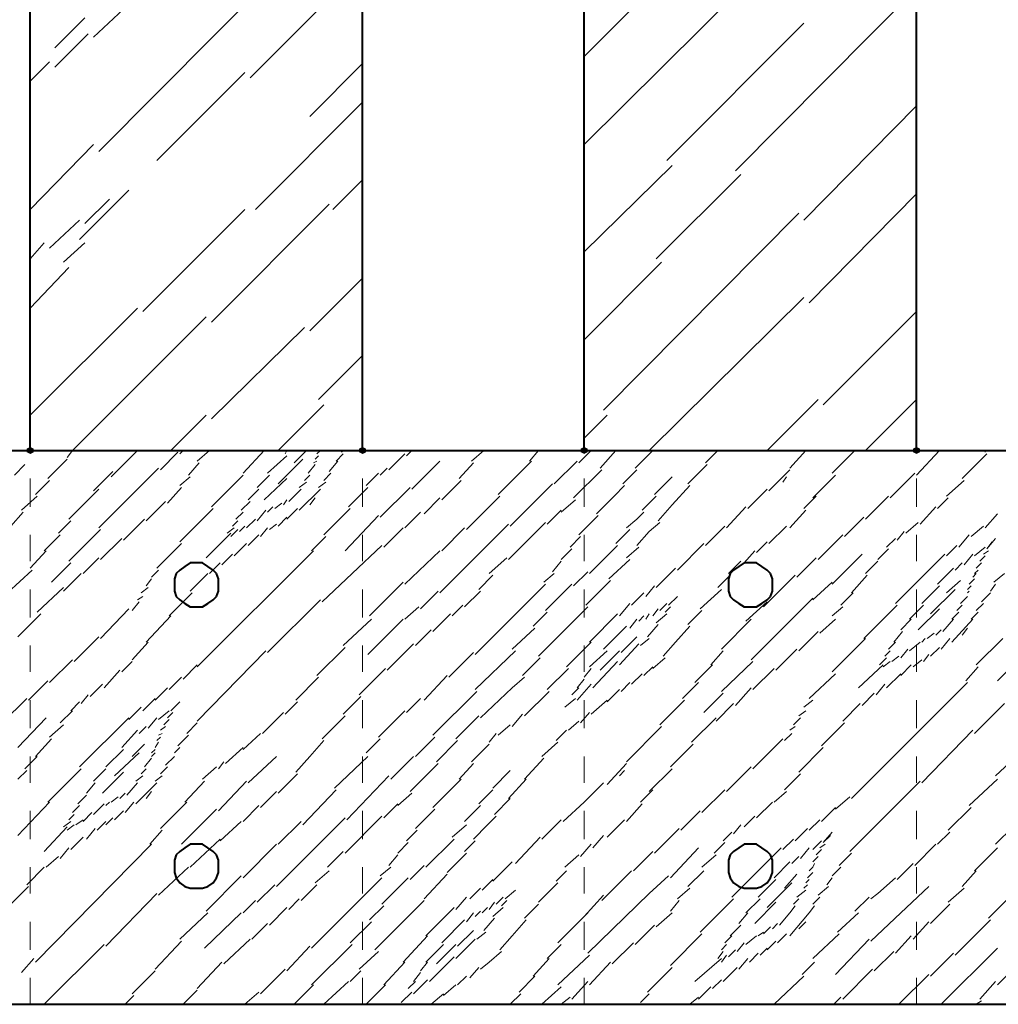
# Model space of a CAD drawing. Header units: millimetres. Extents: x 5545 to 136428, y -146986 to -36607.
# Tile 65 of 105: x 46287 to 46433, y -55481 to -55334. Entities that reach past the tile are written whole.
import ezdxf

# ---------------------------------------------------------------- set-up
doc = ezdxf.new("R2010")
doc.units = ezdxf.units.MM
doc.header["$LTSCALE"] = 8
doc.layers.add('1', color=7, linetype='Continuous')

msp = doc.modelspace()

# ---------------------------------------------------------------- hatches: boundary and pattern name
h = msp.add_hatch(color=7)
h.dxf.hatch_style = 2
h.paths.add_polyline_path([(46288.931, -55398.694), (46288.407, -55398.432), (46288.407, -55397.908), (46288.931, -55397.646), (46289.454, -55397.908), (46289.454, -55398.432)])
h = msp.add_hatch(color=7)
h.dxf.hatch_style = 2
h.paths.add_polyline_path([(46338.437, -55398.694), (46337.913, -55398.432), (46337.913, -55397.908), (46338.437, -55397.646), (46338.961, -55397.908), (46338.961, -55398.432)])
h = msp.add_hatch(color=7)
h.dxf.hatch_style = 2
h.paths.add_polyline_path([(46371.441, -55398.694), (46370.917, -55398.432), (46370.917, -55397.908), (46371.441, -55397.646), (46371.965, -55397.908), (46371.965, -55398.432)])
h = msp.add_hatch(color=7)
h.dxf.hatch_style = 2
h.paths.add_polyline_path([(46420.947, -55398.694), (46420.423, -55398.432), (46420.423, -55397.908), (46420.947, -55397.646), (46421.471, -55397.908), (46421.471, -55398.432)])

# ---------------------------------------------------------------- linework, layer by layer
at = {"layer": '1', "color": 7, "lineweight": 40}
for points in [[(46288.931, -55398.17), (46288.931, -55233.149)], [(46338.437, -55398.17), (46338.437, -55233.149)], [(46371.441, -55398.17), (46371.441, -55233.149)], [(46420.947, -55398.17), (46420.947, -55233.149)], [(45389.175, -55398.17), (46592.516, -55398.17)], [(46311.195, -55415.982), (46310.671, -55416.506)], [(46311.981, -55415.458), (46311.195, -55415.982)], [(46312.767, -55414.934), (46311.981, -55415.458)], [(46313.815, -55414.934), (46312.767, -55414.934)], [(46314.6, -55414.934), (46313.815, -55414.934)], [(46315.386, -55415.458), (46314.6, -55414.934)], [(46316.172, -55415.982), (46315.386, -55415.458)], [(46316.696, -55416.506), (46316.172, -55415.982)], [(46393.706, -55415.982), (46393.182, -55416.506)], [(46394.491, -55415.458), (46393.706, -55415.982)], [(46395.277, -55414.934), (46394.491, -55415.458)], [(46396.063, -55414.934), (46395.277, -55414.934)], [(46397.111, -55414.934), (46396.063, -55414.934)], [(46397.897, -55415.458), (46397.111, -55414.934)], [(46398.682, -55415.982), (46397.897, -55415.458)], [(46399.206, -55416.506), (46398.682, -55415.982)], [(46310.671, -55416.506), (46310.409, -55417.292)], [(46310.409, -55417.292), (46310.409, -55418.077)], [(46316.958, -55417.292), (46316.696, -55416.506)], [(46316.958, -55418.077), (46316.958, -55417.292)], [(46393.182, -55416.506), (46392.92, -55417.292)], [(46392.92, -55417.292), (46392.92, -55418.077)], [(46399.468, -55417.292), (46399.206, -55416.506)], [(46399.468, -55418.077), (46399.468, -55417.292)], [(46310.409, -55418.077), (46310.409, -55419.125)], [(46316.958, -55419.125), (46316.958, -55418.077)], [(46392.92, -55418.077), (46392.92, -55419.125)], [(46399.468, -55419.125), (46399.468, -55418.077)], [(46310.409, -55419.125), (46310.671, -55419.911)], [(46310.671, -55419.911), (46311.195, -55420.435)], [(46311.195, -55420.435), (46311.981, -55420.959)], [(46315.386, -55420.959), (46316.172, -55420.435)], [(46316.172, -55420.435), (46316.696, -55419.911)], [(46316.696, -55419.911), (46316.958, -55419.125)], [(46392.92, -55419.125), (46393.182, -55419.911)], [(46393.182, -55419.911), (46393.706, -55420.435)], [(46393.706, -55420.435), (46394.491, -55420.959)], [(46397.897, -55420.959), (46398.682, -55420.435)], [(46398.682, -55420.435), (46399.206, -55419.911)], [(46399.206, -55419.911), (46399.468, -55419.125)], [(46311.981, -55420.959), (46312.767, -55421.483)], [(46312.767, -55421.483), (46313.815, -55421.483)], [(46313.815, -55421.483), (46314.6, -55421.483)], [(46314.6, -55421.483), (46315.386, -55420.959)], [(46394.491, -55420.959), (46395.277, -55421.483)], [(46395.277, -55421.483), (46396.063, -55421.483)], [(46396.063, -55421.483), (46397.111, -55421.483)], [(46397.111, -55421.483), (46397.897, -55420.959)], [(46312.767, -55456.844), (46311.981, -55457.368)], [(46313.815, -55456.844), (46312.767, -55456.844)], [(46314.6, -55456.844), (46313.815, -55456.844)], [(46315.386, -55457.368), (46314.6, -55456.844)], [(46395.277, -55456.844), (46394.491, -55457.368)], [(46396.063, -55456.844), (46395.277, -55456.844)], [(46397.111, -55456.844), (46396.063, -55456.844)], [(46397.897, -55457.368), (46397.111, -55456.844)], [(46310.671, -55458.416), (46310.409, -55459.202)], [(46311.195, -55457.892), (46310.671, -55458.416)], [(46311.981, -55457.368), (46311.195, -55457.892)], [(46316.172, -55457.892), (46315.386, -55457.368)], [(46316.696, -55458.416), (46316.172, -55457.892)], [(46316.958, -55459.202), (46316.696, -55458.416)], [(46393.182, -55458.416), (46392.92, -55459.202)], [(46393.706, -55457.892), (46393.182, -55458.416)], [(46394.491, -55457.368), (46393.706, -55457.892)], [(46398.682, -55457.892), (46397.897, -55457.368)], [(46399.206, -55458.416), (46398.682, -55457.892)], [(46399.468, -55459.202), (46399.206, -55458.416)], [(46310.409, -55459.202), (46310.409, -55460.249)], [(46316.958, -55460.249), (46316.958, -55459.202)], [(46392.92, -55459.202), (46392.92, -55460.249)], [(46399.468, -55460.249), (46399.468, -55459.202)], [(46310.409, -55460.249), (46310.409, -55461.035)], [(46310.409, -55461.035), (46310.671, -55461.821)], [(46316.696, -55461.821), (46316.958, -55461.035)], [(46316.958, -55461.035), (46316.958, -55460.249)], [(46392.92, -55460.249), (46392.92, -55461.035)], [(46392.92, -55461.035), (46393.182, -55461.821)], [(46399.206, -55461.821), (46399.468, -55461.035)], [(46399.468, -55461.035), (46399.468, -55460.249)], [(46310.671, -55461.821), (46311.195, -55462.607)], [(46311.195, -55462.607), (46311.981, -55463.131)], [(46315.386, -55463.131), (46316.172, -55462.607)], [(46316.172, -55462.607), (46316.696, -55461.821)], [(46393.182, -55461.821), (46393.706, -55462.607)], [(46393.706, -55462.607), (46394.491, -55463.131)], [(46397.897, -55463.131), (46398.682, -55462.607)], [(46398.682, -55462.607), (46399.206, -55461.821)], [(46311.981, -55463.131), (46312.767, -55463.393)], [(46312.767, -55463.393), (46313.815, -55463.393)], [(46313.815, -55463.393), (46314.6, -55463.393)], [(46314.6, -55463.393), (46315.386, -55463.131)], [(46394.491, -55463.131), (46395.277, -55463.393)], [(46395.277, -55463.393), (46396.063, -55463.393)], [(46396.063, -55463.393), (46397.111, -55463.393)], [(46397.111, -55463.393), (46397.897, -55463.131)], [(45389.175, -55480.68), (46592.516, -55480.68)]]:
    msp.add_lwpolyline(points, dxfattribs=at)
at = {"layer": '1', "color": 7, "lineweight": 5}
for points in [[(46371.441, -55339.496), (46413.613, -55297.324)], [(46371.441, -55352.593), (46412.303, -55311.993)], [(46299.146, -55353.641), (46333.984, -55318.541)], [(46321.673, -55342.639), (46338.437, -55325.875)], [(46393.968, -55356.522), (46420.947, -55329.281)], [(46298.36, -55336.615), (46302.813, -55332.424)], [(46292.598, -55338.186), (46297.051, -55333.733)], [(46383.752, -55354.95), (46404.183, -55334.519)], [(46292.598, -55341.068), (46297.575, -55336.091)], [(46288.931, -55343.163), (46291.812, -55340.282)], [(46330.579, -55348.402), (46338.437, -55340.544)], [(46307.79, -55354.95), (46320.887, -55341.854)], [(46322.459, -55362.285), (46338.437, -55346.306)], [(46404.183, -55363.856), (46420.947, -55346.83)], [(46288.931, -55362.285), (46298.36, -55352.593)], [(46371.441, -55368.571), (46384.538, -55355.736)], [(46382.18, -55369.619), (46394.753, -55357.046)], [(46333.984, -55362.285), (46338.437, -55357.832)], [(46296.265, -55366.738), (46303.599, -55359.403)], [(46404.969, -55376.167), (46420.947, -55359.927)], [(46297.051, -55364.38), (46300.718, -55360.713)], [(46315.91, -55379.049), (46333.46, -55361.499)], [(46305.695, -55377.477), (46320.887, -55362.285)], [(46374.322, -55392.146), (46403.397, -55362.809)], [(46291.812, -55368.047), (46296.265, -55363.856)], [(46288.931, -55369.619), (46291.026, -55367.261)], [(46293.907, -55370.143), (46297.051, -55367.261)], [(46371.441, -55381.668), (46382.966, -55370.143)], [(46288.931, -55376.953), (46294.693, -55370.929)], [(46330.579, -55380.358), (46338.437, -55372.5)], [(46381.133, -55398.17), (46404.183, -55375.382)], [(46288.931, -55392.931), (46304.909, -55376.953)], [(46407.064, -55391.36), (46420.947, -55377.477)], [(46295.217, -55398.17), (46315.124, -55378.263)], [(46315.91, -55393.455), (46329.793, -55379.834)], [(46331.888, -55390.574), (46338.437, -55384.025)], [(46398.682, -55398.17), (46406.279, -55390.574)], [(46413.351, -55398.17), (46420.947, -55390.574)], [(46325.864, -55398.17), (46332.674, -55391.36)], [(46309.886, -55398.17), (46315.124, -55392.931)], [(46371.441, -55396.337), (46374.846, -55392.931)], [(46294.431, -55399.218), (46295.217, -55398.17)], [(46300.98, -55402.099), (46304.909, -55398.17)], [(46308.314, -55401.051), (46310.933, -55398.432)], [(46311.195, -55398.694), (46311.719, -55398.17)], [(46313.815, -55399.742), (46315.648, -55398.17)], [(46320.625, -55401.575), (46323.768, -55398.17)], [(46326.912, -55398.694), (46327.173, -55398.17)], [(46328.221, -55400.004), (46330.055, -55398.17)], [(46331.626, -55398.694), (46332.15, -55398.17)], [(46335.294, -55398.432), (46335.555, -55398.17)], [(46344.985, -55398.956), (46345.771, -55398.17)], [(46354.677, -55399.742), (46356.51, -55398.17)], [(46363.321, -55399.742), (46364.631, -55398.17)], [(46370.655, -55400.004), (46372.489, -55398.17)], [(46373.798, -55400.789), (46376.156, -55398.17)], [(46379.037, -55400.789), (46381.656, -55398.17)], [(46389.515, -55400.004), (46391.348, -55398.17)], [(46402.088, -55400.789), (46404.445, -55398.17)], [(46408.374, -55401.575), (46411.779, -55398.17)], [(46420.947, -55401.837), (46424.352, -55398.17)], [(46431.163, -55398.432), (46431.163, -55398.17)], [(46291.55, -55402.361), (46294.431, -55399.48)], [(46324.292, -55401.575), (46327.173, -55398.956)], [(46325.864, -55403.147), (46329.531, -55399.48)], [(46331.103, -55400.004), (46331.626, -55399.742)], [(46331.364, -55399.48), (46331.888, -55398.956)], [(46333.46, -55401.313), (46334.77, -55399.742)], [(46334.508, -55399.742), (46335.555, -55398.694)], [(46342.366, -55401.051), (46344.723, -55398.694)], [(46345.771, -55403.933), (46349.962, -55399.742)], [(46358.606, -55404.719), (46363.583, -55399.742)], [(46366.988, -55403.147), (46370.393, -55399.742)], [(46427.757, -55402.361), (46431.425, -55398.694)], [(46286.573, -55401.837), (46288.145, -55400.266)], [(46298.36, -55404.195), (46301.242, -55401.313)], [(46299.146, -55409.695), (46308.052, -55400.789)], [(46312.505, -55401.837), (46314.077, -55400.004)], [(46330.317, -55401.575), (46331.364, -55400.266)], [(46341.056, -55401.837), (46342.104, -55400.789)], [(46352.843, -55402.361), (46354.939, -55400.004)], [(46369.869, -55405.242), (46374.06, -55401.051)], [(46377.204, -55403.147), (46379.299, -55401.051)], [(46386.895, -55403.147), (46389.777, -55400.266)], [(46398.944, -55404.195), (46402.088, -55401.051)], [(46289.716, -55404.719), (46291.812, -55402.623)], [(46311.195, -55403.409), (46312.767, -55402.099)], [(46315.91, -55406.552), (46320.625, -55401.837)], [(46322.721, -55403.671), (46324.554, -55401.837)], [(46323.768, -55405.504), (46327.173, -55402.361)], [(46329.007, -55403.671), (46330.055, -55402.885)], [(46329.793, -55402.623), (46330.579, -55401.837)], [(46331.888, -55403.671), (46332.936, -55402.885)], [(46332.674, -55402.623), (46333.722, -55401.575)], [(46338.961, -55403.409), (46340.794, -55401.575)], [(46350.224, -55405.504), (46353.105, -55402.623)], [(46381.918, -55404.719), (46384.538, -55402.099)], [(46401.04, -55402.885), (46401.564, -55402.099)], [(46405.493, -55405.242), (46408.898, -55401.837)], [(46417.018, -55405.242), (46420.685, -55401.575)], [(46425.4, -55404.98), (46428.019, -55402.623)], [(46294.693, -55408.386), (46299.146, -55403.933)], [(46309.362, -55406.028), (46311.457, -55403.671)], [(46321.411, -55405.504), (46322.982, -55403.933)], [(46327.435, -55405.766), (46329.269, -55403.933)], [(46329.007, -55407.076), (46332.15, -55403.933)], [(46336.341, -55406.552), (46339.223, -55403.671)], [(46341.056, -55408.124), (46345.509, -55403.671)], [(46360.44, -55409.433), (46366.726, -55403.147)], [(46375.894, -55404.98), (46377.465, -55403.409)], [(46384.538, -55406.29), (46387.157, -55403.409)], [(46395.801, -55406.814), (46398.682, -55403.933)], [(46287.621, -55407.076), (46289.978, -55404.98)], [(46306.218, -55408.648), (46309.1, -55405.766)], [(46320.363, -55407.076), (46321.673, -55405.766)], [(46326.65, -55406.29), (46327.173, -55405.504)], [(46330.579, -55406.29), (46331.364, -55405.242)], [(46347.605, -55407.6), (46349.962, -55405.242)], [(46353.891, -55409.957), (46358.868, -55404.98)], [(46368.036, -55407.338), (46370.131, -55405.504)], [(46373.274, -55407.6), (46375.894, -55404.98)], [(46380.085, -55407.076), (46382.18, -55404.98)], [(46404.183, -55406.814), (46406.017, -55404.98)], [(46413.351, -55408.386), (46416.756, -55404.98)], [(46424.09, -55406.814), (46425.662, -55405.242)], [(46311.195, -55411.791), (46316.172, -55406.814)], [(46322.721, -55408.648), (46324.03, -55407.076)], [(46324.292, -55407.338), (46325.078, -55406.552)], [(46325.34, -55406.814), (46326.388, -55406.028)], [(46327.173, -55408.386), (46328.745, -55406.814)], [(46332.674, -55410.743), (46336.603, -55406.814)], [(46365.94, -55409.171), (46368.036, -55407.076)], [(46382.442, -55408.648), (46384.538, -55406.29)], [(46392.658, -55409.695), (46395.539, -55406.552)], [(46402.088, -55409.695), (46404.445, -55407.076)], [(46421.471, -55409.171), (46423.828, -55406.552)], [(46286.049, -55409.433), (46287.883, -55407.338)], [(46293.122, -55410.481), (46294.955, -55408.648)], [(46302.813, -55411.529), (46305.957, -55408.386)], [(46319.053, -55409.433), (46319.839, -55408.648)], [(46319.577, -55408.386), (46320.625, -55407.338)], [(46321.149, -55409.695), (46322.459, -55408.386)], [(46325.864, -55409.433), (46327.173, -55408.124)], [(46335.817, -55413.101), (46340.794, -55407.862)], [(46344.723, -55409.695), (46347.081, -55407.338)], [(46370.655, -55410.743), (46373.536, -55407.862)], [(46377.727, -55409.695), (46379.299, -55408.386)], [(46379.299, -55408.386), (46380.347, -55407.338)], [(46410.208, -55411.005), (46413.089, -55408.124)], [(46431.163, -55409.695), (46432.996, -55407.6)], [(46294.693, -55414.672), (46299.408, -55409.957)], [(46318.268, -55410.481), (46319.315, -55409.695)], [(46318.791, -55411.005), (46319.839, -55409.957)], [(46320.101, -55410.219), (46320.887, -55409.433)], [(46323.244, -55411.005), (46324.292, -55409.695)], [(46324.554, -55409.957), (46325.602, -55409.171)], [(46341.58, -55412.577), (46344.461, -55409.695)], [(46349.962, -55419.387), (46360.178, -55409.171)], [(46350.224, -55413.101), (46353.629, -55409.695)], [(46360.178, -55414.41), (46365.678, -55408.91)], [(46376.156, -55412.053), (46378.251, -55409.957)], [(46379.299, -55412.315), (46381.133, -55410.219)], [(46381.133, -55410.219), (46382.704, -55408.91)], [(46389.515, -55412.315), (46392.396, -55409.433)], [(46398.944, -55412.053), (46401.564, -55409.433)], [(46418.066, -55411.529), (46419.114, -55410.219)], [(46419.375, -55410.481), (46421.209, -55408.91)], [(46429.067, -55411.005), (46430.901, -55409.433)], [(46291.026, -55413.101), (46293.384, -55410.743)], [(46299.408, -55414.41), (46302.551, -55411.267)], [(46315.124, -55414.148), (46318.791, -55410.481)], [(46321.411, -55412.315), (46322.982, -55410.743)], [(46330.841, -55413.101), (46332.936, -55411.005)], [(46369.345, -55412.577), (46370.917, -55411.005)], [(46406.279, -55414.41), (46409.946, -55410.743)], [(46416.494, -55412.577), (46417.804, -55411.267)], [(46427.234, -55412.577), (46428.805, -55410.743)], [(46431.425, -55412.839), (46432.734, -55411.267)], [(46288.931, -55415.72), (46291.288, -55413.101)], [(46307.79, -55415.72), (46311.457, -55412.053)], [(46313.815, -55430.388), (46331.103, -55413.101)], [(46319.315, -55413.886), (46321.149, -55412.053)], [(46336.865, -55416.506), (46341.318, -55412.315)], [(46344.723, -55418.077), (46349.962, -55413.101)], [(46368.036, -55414.41), (46369.607, -55412.839)], [(46372.227, -55416.506), (46376.418, -55412.315)], [(46377.727, -55414.148), (46379.561, -55412.577)], [(46385.324, -55415.982), (46389.253, -55412.053)], [(46395.277, -55414.934), (46396.849, -55413.101)], [(46397.111, -55413.362), (46398.682, -55411.791)], [(46415.184, -55414.41), (46416.756, -55412.839)], [(46425.4, -55413.886), (46426.972, -55412.315)], [(46429.591, -55413.886), (46431.163, -55412.577)], [(46430.901, -55413.624), (46431.687, -55413.101)], [(46431.425, -55412.839), (46432.21, -55411.791)], [(46296.789, -55416.506), (46299.146, -55414.148)], [(46317.482, -55415.196), (46319.053, -55413.624)], [(46357.296, -55416.506), (46359.916, -55414.148)], [(46375.108, -55417.292), (46378.251, -55414.41)], [(46403.135, -55417.03), (46406.017, -55414.148)], [(46408.374, -55418.077), (46412.827, -55413.624)], [(46417.804, -55420.959), (46425.138, -55413.624)], [(46428.019, -55415.196), (46429.329, -55413.624)], [(46430.377, -55414.672), (46431.163, -55413.886)], [(46285.525, -55419.387), (46289.193, -55415.982)], [(46292.074, -55417.815), (46294.955, -55414.934)], [(46307.004, -55417.03), (46308.052, -55415.982)], [(46315.648, -55416.506), (46317.22, -55414.934)], [(46366.726, -55416.244), (46368.036, -55414.672)], [(46382.18, -55418.601), (46385.062, -55415.72)], [(46392.92, -55416.506), (46394.753, -55414.672)], [(46413.351, -55416.506), (46415.184, -55414.672)], [(46424.09, -55418.077), (46426.448, -55415.72)], [(46426.71, -55415.982), (46427.757, -55414.934)], [(46429.591, -55416.506), (46430.115, -55415.982)], [(46429.853, -55415.72), (46430.639, -55414.934)], [(46293.907, -55419.125), (46296.527, -55416.506)], [(46306.218, -55418.339), (46307.004, -55417.292)], [(46312.767, -55419.125), (46315.386, -55416.506)], [(46332.412, -55420.697), (46336.865, -55416.506)], [(46355.725, -55418.863), (46357.82, -55416.768)], [(46365.416, -55417.815), (46366.988, -55416.506)], [(46369.869, -55418.339), (46371.965, -55416.244)], [(46371.703, -55421.221), (46375.37, -55417.553)], [(46391.348, -55418.601), (46393.182, -55416.768)], [(46398.159, -55421.483), (46402.873, -55416.768)], [(46411.255, -55419.387), (46413.613, -55416.768)], [(46425.4, -55419.387), (46427.496, -55417.553)], [(46428.805, -55418.077), (46429.591, -55417.292)], [(46429.329, -55417.03), (46429.853, -55416.506)], [(46432.472, -55417.815), (46434.044, -55416.506)], [(46289.978, -55422.268), (46293.907, -55418.601)], [(46305.433, -55419.387), (46306.48, -55418.601)], [(46339.485, -55422.792), (46344.461, -55417.815)], [(46355.201, -55428.555), (46365.678, -55418.077)], [(46365.678, -55422.006), (46369.607, -55418.077)], [(46380.609, -55419.911), (46381.918, -55418.339)], [(46388.729, -55421.744), (46391.872, -55418.863)], [(46405.493, -55420.435), (46408.374, -55417.815)], [(46421.733, -55420.959), (46424.352, -55418.339)], [(46423.043, -55422.53), (46426.71, -55418.863)], [(46428.543, -55418.863), (46429.067, -55418.339)], [(46431.948, -55419.125), (46432.734, -55418.077)], [(46304.909, -55420.435), (46305.695, -55419.911)], [(46309.624, -55422.792), (46313.029, -55419.387)], [(46324.292, -55428.293), (46332.15, -55420.435)], [(46347.081, -55421.744), (46349.7, -55419.125)], [(46353.629, -55421.483), (46355.987, -55419.125)], [(46378.513, -55421.221), (46380.347, -55419.387)], [(46384.014, -55421.221), (46385.324, -55419.911)], [(46396.325, -55429.341), (46405.493, -55420.173)], [(46409.684, -55421.221), (46411.517, -55419.387)], [(46427.496, -55420.959), (46428.543, -55419.911)], [(46428.543, -55419.387), (46428.805, -55419.125)], [(46430.639, -55420.697), (46431.948, -55419.387)], [(46299.408, -55426.197), (46303.599, -55421.744)], [(46304.123, -55422.006), (46305.171, -55420.697)], [(46344.723, -55423.316), (46346.819, -55421.483)], [(46351.796, -55422.792), (46353.367, -55421.221)], [(46364.631, -55428.817), (46371.965, -55421.483)], [(46376.68, -55422.792), (46378.251, -55420.959)], [(46381.656, -55422.792), (46382.442, -55421.744)], [(46382.704, -55422.006), (46383.752, -55420.959)], [(46383.49, -55422.268), (46384.276, -55421.483)], [(46395.539, -55423.578), (46398.682, -55420.697)], [(46408.374, -55422.792), (46409.946, -55421.483)], [(46413.089, -55426.197), (46418.066, -55421.221)], [(46419.899, -55423.316), (46421.995, -55421.221)], [(46421.209, -55424.888), (46424.352, -55421.744)], [(46426.972, -55422.006), (46427.757, -55421.221)], [(46429.853, -55422.006), (46430.901, -55420.959)], [(46287.097, -55425.935), (46290.502, -55422.53)], [(46306.218, -55426.721), (46309.886, -55422.792)], [(46335.555, -55427.245), (46339.746, -55423.316)], [(46339.223, -55428.555), (46344.461, -55423.316)], [(46348.914, -55425.15), (46351.534, -55422.53)], [(46363.845, -55424.364), (46365.94, -55422.268)], [(46372.227, -55426.721), (46376.418, -55422.53)], [(46378.251, -55424.626), (46379.299, -55423.316)], [(46379.561, -55423.578), (46380.347, -55422.792)], [(46380.609, -55423.316), (46381.133, -55422.53)], [(46382.18, -55423.84), (46383.752, -55422.53)], [(46386.895, -55424.102), (46388.991, -55422.006)], [(46391.872, -55427.769), (46396.325, -55423.316)], [(46406.541, -55425.412), (46408.898, -55423.316)], [(46418.59, -55424.888), (46420.161, -55423.316)], [(46424.876, -55425.15), (46426.448, -55423.316)], [(46426.186, -55423.316), (46427.234, -55422.268)], [(46426.186, -55426.721), (46429.329, -55423.316)], [(46429.067, -55423.316), (46430.115, -55422.268)], [(46346.295, -55427.245), (46348.652, -55424.888)], [(46360.701, -55427.769), (46364.107, -55424.626)], [(46374.322, -55427.769), (46377.727, -55424.364)], [(46380.871, -55425.935), (46382.442, -55424.102)], [(46385.062, -55426.721), (46387.157, -55424.364)], [(46423.828, -55425.674), (46424.614, -55424.888)], [(46427.757, -55425.674), (46428.543, -55424.626)], [(46295.479, -55429.603), (46299.146, -55425.935)], [(46376.942, -55428.293), (46379.299, -55425.935)], [(46379.823, -55427.245), (46381.133, -55426.197)], [(46403.397, -55428.031), (46406.279, -55425.15)], [(46408.374, -55431.174), (46413.351, -55426.197)], [(46417.542, -55426.721), (46418.852, -55425.15)], [(46421.733, -55426.721), (46422.257, -55426.197)], [(46422.519, -55426.197), (46423.566, -55425.412)], [(46424.614, -55427.769), (46425.924, -55426.197)], [(46429.853, -55430.126), (46433.782, -55426.197)], [(46304.123, -55429.341), (46306.48, -55426.721)], [(46331.626, -55431.698), (46335.817, -55427.507)], [(46342.104, -55430.912), (46346.033, -55426.983)], [(46368.822, -55430.388), (46372.489, -55426.721)], [(46376.68, -55430.126), (46379.561, -55426.983)], [(46383.228, -55428.817), (46385.062, -55426.721)], [(46399.992, -55430.912), (46403.135, -55427.769)], [(46416.756, -55427.769), (46417.804, -55426.721)], [(46418.59, -55429.079), (46419.637, -55427.769)], [(46419.899, -55428.031), (46421.471, -55426.721)], [(46423.043, -55428.817), (46424.352, -55427.507)], [(46432.996, -55432.484), (46438.235, -55427.245)], [(46313.815, -55438.508), (46324.03, -55428.031)], [(46351.272, -55431.96), (46354.939, -55428.293)], [(46355.201, -55433.794), (46361.225, -55428.031)], [(46362.273, -55431.698), (46364.892, -55429.079)], [(46372.227, -55430.388), (46374.846, -55428.031)], [(46373.798, -55430.912), (46376.68, -55428.031)], [(46381.656, -55430.65), (46383.49, -55429.079)], [(46390.3, -55430.126), (46392.134, -55428.031)], [(46415.446, -55430.126), (46416.494, -55429.079)], [(46416.232, -55428.817), (46417.018, -55428.031)], [(46417.28, -55429.603), (46418.328, -55428.817)], [(46421.995, -55429.603), (46422.781, -55428.555)], [(46291.812, -55432.746), (46295.217, -55429.341)], [(46302.551, -55431.174), (46304.123, -55429.603)], [(46311.719, -55432.222), (46313.815, -55430.126)], [(46337.913, -55434.579), (46341.842, -55430.65)], [(46365.94, -55433.794), (46369.083, -55430.65)], [(46371.441, -55431.96), (46372.489, -55430.65)], [(46372.751, -55433.532), (46376.418, -55429.603)], [(46380.347, -55431.698), (46381.656, -55430.388)], [(46387.943, -55432.746), (46390.562, -55430.126)], [(46391.872, -55434.056), (46396.587, -55429.603)], [(46396.587, -55433.794), (46399.73, -55430.65)], [(46412.303, -55433.532), (46415.97, -55430.126)], [(46415.97, -55430.388), (46417.018, -55429.603)], [(46418.59, -55431.698), (46420.161, -55430.126)], [(46420.423, -55430.388), (46421.733, -55429.341)], [(46428.281, -55432.484), (46430.115, -55430.388)], [(46299.932, -55433.532), (46302.289, -55430.912)], [(46309.624, -55433.794), (46311.457, -55431.96)], [(46328.483, -55435.365), (46331.888, -55431.96)], [(46347.605, -55435.365), (46351.01, -55431.698)], [(46360.701, -55433.532), (46362.535, -55431.96)], [(46370.393, -55433.532), (46371.441, -55432.222)], [(46378.513, -55433.008), (46380.085, -55431.436)], [(46404.969, -55435.103), (46408.898, -55431.436)], [(46416.494, -55433.532), (46418.59, -55431.436)], [(46288.669, -55435.365), (46291.55, -55432.484)], [(46297.836, -55434.841), (46299.67, -55433.008)], [(46307.528, -55435.365), (46309.362, -55433.532)], [(46355.987, -55437.985), (46360.701, -55433.532)], [(46369.607, -55434.579), (46370.655, -55433.532)], [(46370.393, -55435.365), (46372.489, -55433.008)], [(46376.942, -55434.056), (46378.251, -55432.746)], [(46386.109, -55435.103), (46388.467, -55432.746)], [(46393.968, -55436.151), (46396.325, -55433.532)], [(46411.255, -55450.034), (46428.543, -55432.746)], [(46414.923, -55434.579), (46416.232, -55433.008)], [(46284.74, -55438.77), (46288.407, -55435.103)], [(46296.527, -55435.889), (46297.575, -55434.579)], [(46305.695, -55436.937), (46307.528, -55435.103)], [(46335.555, -55437.461), (46338.175, -55434.841)], [(46344.985, -55437.199), (46347.081, -55435.103)], [(46348.914, -55440.604), (46355.463, -55434.056)], [(46362.535, -55437.723), (46366.202, -55434.056)], [(46368.56, -55436.413), (46370.131, -55435.103)], [(46374.846, -55435.627), (46376.68, -55433.794)], [(46389.253, -55437.199), (46392.134, -55434.317)], [(46412.827, -55436.151), (46414.661, -55434.317)], [(46294.955, -55436.937), (46296.265, -55435.627)], [(46303.599, -55438.247), (46305.433, -55436.413)], [(46309.886, -55436.937), (46311.195, -55435.627)], [(46309.886, -55436.937), (46310.671, -55436.151)], [(46326.912, -55437.461), (46328.745, -55435.627)], [(46372.489, -55437.461), (46374.846, -55435.365)], [(46382.704, -55439.032), (46386.371, -55435.365)], [(46391.086, -55438.508), (46393.706, -55435.889)], [(46404.183, -55436.413), (46405.493, -55435.365)], [(46409.946, -55438.508), (46412.565, -55435.889)], [(46429.591, -55440.342), (46434.044, -55435.889)], [(46287.097, -55442.438), (46291.288, -55437.985)], [(46293.384, -55438.77), (46295.217, -55436.937)], [(46296.265, -55445.319), (46303.599, -55437.985)], [(46306.48, -55439.556), (46307.79, -55437.985)], [(46308.052, -55438.247), (46309.624, -55436.937)], [(46309.362, -55437.985), (46310.148, -55437.199)], [(46323.506, -55440.342), (46326.65, -55437.199)], [(46332.412, -55441.128), (46335.817, -55437.723)], [(46340.794, -55440.866), (46344.723, -55436.937)], [(46352.319, -55441.128), (46355.725, -55437.723)], [(46360.701, -55439.294), (46362.273, -55437.461)], [(46370.917, -55438.77), (46372.227, -55437.199)], [(46387.419, -55441.652), (46391.086, -55437.985)], [(46402.611, -55439.032), (46403.659, -55437.985)], [(46403.397, -55437.723), (46404.445, -55436.937)], [(46291.812, -55440.866), (46293.907, -55439.032)], [(46305.171, -55440.342), (46306.218, -55439.294)], [(46308.314, -55439.818), (46309.1, -55439.294)], [(46308.838, -55439.032), (46309.624, -55438.247)], [(46312.243, -55440.342), (46313.815, -55438.77)], [(46358.606, -55440.604), (46360.44, -55439.032)], [(46369.083, -55439.818), (46370.655, -55438.508)], [(46377.727, -55444.533), (46382.966, -55439.294)], [(46402.088, -55439.818), (46402.873, -55439.294)], [(46406.802, -55442.176), (46410.208, -55438.77)], [(46302.551, -55442.438), (46304.909, -55439.818)], [(46307.79, -55441.39), (46308.314, -55440.866)], [(46308.052, -55440.604), (46308.576, -55440.342)], [(46310.933, -55442.176), (46312.505, -55440.604)], [(46320.625, -55442.699), (46323.244, -55440.342)], [(46346.295, -55443.747), (46349.176, -55440.866)], [(46357.296, -55441.652), (46358.344, -55440.342)], [(46367.25, -55441.39), (46368.822, -55439.818)], [(46401.302, -55441.39), (46402.35, -55440.342)], [(46421.733, -55447.676), (46429.329, -55439.818)], [(46289.716, -55443.747), (46292.074, -55441.128)], [(46304.123, -55443.747), (46305.957, -55441.914)], [(46307.528, -55442.438), (46308.052, -55441.652)], [(46310.409, -55443.223), (46311.195, -55442.438)], [(46318.006, -55444.795), (46320.625, -55442.438)], [(46330.579, -55443.747), (46332.674, -55441.39)], [(46338.961, -55443.223), (46341.056, -55441.128)], [(46349.438, -55444.533), (46352.581, -55441.39)], [(46354.677, -55444.533), (46357.296, -55441.914)], [(46365.154, -55443.747), (46367.512, -55441.652)], [(46384.276, -55445.319), (46387.681, -55441.914)], [(46396.587, -55445.581), (46401.04, -55441.128)], [(46403.397, -55446.105), (46407.064, -55442.438)], [(46288.145, -55445.581), (46289.978, -55443.747)], [(46300.194, -55445.319), (46302.813, -55442.699)], [(46301.504, -55446.629), (46305.171, -55443.223)], [(46307.004, -55443.223), (46307.528, -55442.699)], [(46307.004, -55443.747), (46307.528, -55443.223)], [(46309.1, -55445.057), (46310.409, -55443.747)], [(46321.411, -55447.676), (46325.602, -55443.747)], [(46328.483, -55446.105), (46330.579, -55443.747)], [(46334.246, -55448.462), (46339.223, -55443.747)], [(46342.628, -55447.152), (46346.033, -55443.747)], [(46432.734, -55446.629), (46436.925, -55442.699)], [(46305.957, -55445.319), (46307.004, -55444.009)], [(46308.314, -55446.367), (46309.362, -55445.319)], [(46314.6, -55447.152), (46316.696, -55445.319)], [(46316.958, -55445.581), (46317.744, -55444.533)], [(46345.509, -55448.986), (46349.7, -55444.795)], [(46352.843, -55447.152), (46354.939, -55444.795)], [(46362.535, -55447.152), (46365.416, -55444.009)], [(46374.846, -55447.938), (46377.727, -55444.795)], [(46392.658, -55448.986), (46396.325, -55445.319)], [(46287.097, -55447.152), (46288.407, -55445.843)], [(46291.55, -55450.558), (46296.527, -55445.581)], [(46298.36, -55447.414), (46300.194, -55445.581)], [(46299.67, -55449.248), (46302.813, -55446.105)], [(46304.647, -55447.414), (46305.695, -55446.629)], [(46305.433, -55446.367), (46306.218, -55445.581)], [(46307.528, -55447.414), (46308.576, -55446.629)], [(46325.864, -55449.248), (46328.745, -55446.367)], [(46336.079, -55453.177), (46342.366, -55446.629)], [(46357.82, -55448.462), (46360.44, -55445.843)], [(46376.68, -55446.629), (46377.465, -55445.843)], [(46381.133, -55448.986), (46384.538, -55445.581)], [(46401.302, -55448.724), (46403.659, -55446.367)], [(46297.313, -55449.248), (46298.622, -55447.676)], [(46303.337, -55449.51), (46304.909, -55447.676)], [(46304.647, -55450.82), (46307.79, -55447.676)], [(46311.981, -55450.558), (46314.862, -55447.414)], [(46316.958, -55451.867), (46321.149, -55447.414)], [(46351.534, -55448.724), (46353.105, -55447.152)], [(46360.178, -55450.034), (46362.797, -55447.152)], [(46371.441, -55450.558), (46374.322, -55447.676)], [(46410.993, -55457.892), (46421.471, -55447.414)], [(46428.805, -55451.081), (46432.996, -55447.152)], [(46296.003, -55450.82), (46297.313, -55449.51)], [(46300.98, -55450.558), (46302.027, -55449.772)], [(46302.289, -55450.034), (46303.075, -55449.248)], [(46306.218, -55450.034), (46307.004, -55448.986)], [(46323.244, -55451.343), (46325.602, -55448.986)], [(46329.531, -55453.963), (46334.508, -55448.724)], [(46343.676, -55451.081), (46345.771, -55449.248)], [(46348.914, -55451.343), (46351.534, -55448.724)], [(46355.725, -55450.82), (46357.82, -55448.724)], [(46379.823, -55450.558), (46381.656, -55448.724)], [(46388.991, -55452.129), (46392.396, -55448.724)], [(46399.73, -55450.558), (46401.564, -55448.986)], [(46408.898, -55451.605), (46410.993, -55449.772)], [(46287.097, -55455.534), (46291.812, -55450.558)], [(46295.217, -55452.129), (46296.265, -55451.081)], [(46298.36, -55452.391), (46299.932, -55450.82)], [(46300.194, -55451.081), (46300.718, -55450.558)], [(46303.075, -55452.129), (46304.385, -55450.558)], [(46308.314, -55454.487), (46312.243, -55450.558)], [(46320.625, -55453.439), (46322.982, -55451.081)], [(46341.58, -55452.915), (46343.676, -55450.82)], [(46354.939, -55452.129), (46355.987, -55451.081)], [(46358.082, -55452.391), (46360.44, -55450.034)], [(46368.298, -55453.439), (46371.441, -55450.558)], [(46377.727, -55453.439), (46380.085, -55450.82)], [(46397.111, -55452.915), (46399.468, -55450.558)], [(46294.693, -55453.177), (46295.479, -55452.391)], [(46296.789, -55453.439), (46298.098, -55452.129)], [(46301.504, -55453.177), (46302.813, -55451.867)], [(46311.457, -55456.844), (46316.696, -55451.605)], [(46335.817, -55458.154), (46341.318, -55452.653)], [(46346.295, -55454.487), (46349.176, -55451.605)], [(46353.629, -55453.439), (46354.939, -55452.129)], [(46357.034, -55453.963), (46358.344, -55452.653)], [(46385.847, -55454.749), (46388.729, -55451.867)], [(46395.277, -55454.225), (46396.849, -55452.653)], [(46406.802, -55453.439), (46408.898, -55451.343)], [(46425.662, -55454.749), (46429.067, -55451.343)], [(46291.026, -55457.892), (46294.431, -55454.225)], [(46293.907, -55454.225), (46294.955, -55453.439)], [(46294.431, -55454.749), (46295.479, -55453.963)], [(46295.741, -55453.963), (46296.789, -55453.177)], [(46298.884, -55454.749), (46300.194, -55453.439)], [(46300.194, -55453.963), (46301.242, -55452.915)], [(46317.22, -55456.32), (46320.363, -55453.439)], [(46325.602, -55463.131), (46335.817, -55452.915)], [(46325.864, -55456.844), (46329.269, -55453.439)], [(46351.796, -55455.796), (46353.891, -55453.963)], [(46354.939, -55456.058), (46357.034, -55453.963)], [(46365.154, -55456.058), (46368.036, -55453.177)], [(46374.846, -55455.796), (46377.465, -55453.177)], [(46393.706, -55455.272), (46394.753, -55453.963)], [(46404.969, -55454.749), (46406.541, -55453.177)], [(46432.734, -55456.844), (46435.354, -55454.225)], [(46297.313, -55456.058), (46298.622, -55454.487)], [(46306.742, -55456.844), (46308.576, -55454.749)], [(46344.985, -55456.32), (46346.557, -55454.749)], [(46372.751, -55457.368), (46374.322, -55455.534)], [(46381.918, -55458.154), (46385.586, -55454.487)], [(46392.134, -55456.32), (46393.444, -55455.011)], [(46402.873, -55456.32), (46404.707, -55454.487)], [(46407.064, -55456.582), (46408.374, -55455.011)], [(46407.064, -55456.582), (46408.112, -55455.534)], [(46424.09, -55456.844), (46425.924, -55455.011)], [(46289.716, -55474.394), (46307.004, -55456.844)], [(46294.955, -55457.63), (46296.789, -55455.796)], [(46312.767, -55460.249), (46317.22, -55456.058)], [(46320.625, -55461.821), (46325.602, -55456.844)], [(46343.676, -55458.154), (46345.247, -55456.582)], [(46347.867, -55460.249), (46352.058, -55456.058)], [(46353.629, -55457.892), (46355.201, -55456.32)], [(46361.225, -55459.725), (46364.892, -55455.796)], [(46370.917, -55458.678), (46372.489, -55456.844)], [(46390.824, -55458.154), (46392.396, -55456.582)], [(46401.04, -55457.63), (46402.611, -55456.058)], [(46405.493, -55457.63), (46406.802, -55456.32)], [(46406.541, -55457.368), (46407.326, -55456.844)], [(46420.685, -55459.987), (46423.828, -55456.844)], [(46293.384, -55458.94), (46294.693, -55457.368)], [(46333.198, -55460.249), (46335.555, -55457.892)], [(46342.366, -55459.987), (46343.676, -55458.416)], [(46351.01, -55461.035), (46353.891, -55458.154)], [(46368.56, -55460.249), (46370.655, -55458.416)], [(46378.775, -55460.773), (46381.656, -55457.892)], [(46384.276, -55461.821), (46388.467, -55457.368)], [(46388.991, -55460.249), (46391.086, -55458.416)], [(46393.444, -55464.702), (46400.778, -55457.368)], [(46403.659, -55458.94), (46404.969, -55457.368)], [(46406.017, -55458.416), (46406.802, -55457.63)], [(46409.422, -55459.987), (46411.255, -55458.154)], [(46429.591, -55460.773), (46432.996, -55457.368)], [(46291.288, -55460.249), (46293.122, -55458.678)], [(46345.509, -55462.083), (46347.605, -55459.987)], [(46357.82, -55462.345), (46360.701, -55459.463)], [(46399.73, -55461.821), (46402.088, -55459.463)], [(46402.35, -55459.725), (46403.397, -55458.678)], [(46405.493, -55459.463), (46406.279, -55458.678)], [(46405.493, -55460.249), (46405.755, -55459.725)], [(46418.066, -55462.083), (46420.423, -55459.725)], [(46288.407, -55462.869), (46291.026, -55460.249)], [(46308.052, -55464.44), (46312.505, -55460.249)], [(46315.124, -55466.798), (46320.363, -55461.559)], [(46331.364, -55462.607), (46333.46, -55460.773)], [(46341.056, -55461.559), (46342.628, -55460.249)], [(46347.605, -55464.964), (46351.01, -55461.297)], [(46367.25, -55462.345), (46368.822, -55460.773)], [(46374.06, -55465.226), (46378.513, -55460.773)], [(46381.133, -55464.178), (46384.014, -55461.559)], [(46386.895, -55463.131), (46389.253, -55460.773)], [(46401.302, -55463.393), (46403.135, -55461.297)], [(46404.707, -55461.821), (46405.493, -55461.035)], [(46404.969, -55460.773), (46405.493, -55460.249)], [(46408.374, -55461.559), (46409.684, -55460.249)], [(46427.757, -55463.131), (46429.853, -55460.773)], [(46322.721, -55465.488), (46325.34, -55462.869)], [(46329.269, -55465.226), (46331.626, -55462.869)], [(46330.841, -55472.298), (46341.318, -55461.821)], [(46341.318, -55465.75), (46345.247, -55461.821)], [(46356.249, -55463.654), (46357.82, -55462.083)], [(46364.631, -55465.488), (46367.512, -55462.607)], [(46397.373, -55464.702), (46399.992, -55462.083)], [(46398.682, -55466.274), (46402.35, -55462.607)], [(46404.183, -55463.393), (46404.707, -55462.869)], [(46404.445, -55462.607), (46404.969, -55462.083)], [(46407.588, -55462.869), (46408.374, -55461.821)], [(46415.184, -55464.178), (46417.804, -55461.821)], [(46285.263, -55466.536), (46288.669, -55463.131)], [(46300.194, -55472.036), (46307.79, -55464.178)], [(46354.415, -55464.964), (46355.987, -55463.393)], [(46359.654, -55464.964), (46361.225, -55463.654)], [(46371.441, -55467.584), (46374.322, -55464.44)], [(46371.965, -55473.084), (46381.133, -55464.178)], [(46385.324, -55464.964), (46387.157, -55463.393)], [(46403.135, -55464.702), (46404.445, -55463.654)], [(46406.279, -55464.44), (46407.85, -55463.131)], [(46414.137, -55464.964), (46415.184, -55464.178)], [(46418.59, -55467.06), (46422.781, -55463.131)], [(46425.662, -55465.488), (46428.019, -55463.393)], [(46431.687, -55467.845), (46436.401, -55463.131)], [(46320.625, -55467.06), (46322.459, -55465.226)], [(46327.435, -55466.536), (46329.007, -55464.964)], [(46340.27, -55472.56), (46347.605, -55465.226)], [(46352.319, -55466.536), (46353.891, -55464.702)], [(46357.296, -55466.536), (46358.082, -55465.488)], [(46358.344, -55465.75), (46359.392, -55464.702)], [(46359.13, -55466.012), (46359.916, -55465.226)], [(46362.535, -55467.845), (46364.631, -55465.75)], [(46384.276, -55466.798), (46385.586, -55465.226)], [(46388.729, -55469.941), (46393.706, -55464.964)], [(46395.539, -55467.06), (46397.635, -55464.964)], [(46396.849, -55468.631), (46399.992, -55465.488)], [(46402.611, -55465.75), (46403.397, -55464.964)], [(46405.493, -55465.75), (46406.541, -55464.702)], [(46411.779, -55466.798), (46413.875, -55464.702)], [(46423.043, -55468.631), (46425.924, -55465.75)], [(46311.195, -55470.989), (46315.386, -55467.06)], [(46314.862, -55472.298), (46320.363, -55467.06)], [(46324.554, -55468.893), (46327.173, -55466.274)], [(46339.485, -55468.107), (46341.58, -55466.012)], [(46347.867, -55470.465), (46352.058, -55466.274)], [(46353.891, -55468.369), (46354.939, -55467.06)], [(46355.201, -55467.584), (46355.987, -55466.798)], [(46356.249, -55467.06), (46357.034, -55466.274)], [(46357.82, -55467.584), (46359.392, -55466.274)], [(46367.512, -55471.513), (46371.965, -55467.06)], [(46382.18, -55469.155), (46384.538, -55467.06)], [(46394.491, -55468.631), (46395.801, -55467.06)], [(46400.516, -55468.893), (46402.088, -55467.06)], [(46402.088, -55467.06), (46402.873, -55466.012)], [(46402.088, -55470.465), (46404.969, -55467.06)], [(46404.969, -55467.06), (46405.755, -55466.012)], [(46409.16, -55469.941), (46412.303, -55467.06)], [(46414.137, -55471.251), (46418.59, -55467.06)], [(46321.935, -55470.989), (46324.292, -55468.631)], [(46336.603, -55471.513), (46339.746, -55468.369)], [(46350.224, -55471.513), (46353.629, -55468.107)], [(46356.51, -55469.679), (46358.082, -55467.845)], [(46360.701, -55470.465), (46362.797, -55468.107)], [(46379.037, -55471.775), (46381.918, -55468.893)], [(46393.182, -55470.465), (46394.753, -55468.893)], [(46399.468, -55469.417), (46400.254, -55468.631)], [(46403.397, -55469.417), (46404.445, -55468.369)], [(46420.423, -55470.989), (46422.781, -55468.369)], [(46426.71, -55473.346), (46431.948, -55468.107)], [(46352.581, -55472.036), (46354.939, -55469.679)], [(46355.463, -55470.989), (46356.772, -55469.941)], [(46384.276, -55474.918), (46388.991, -55470.203)], [(46397.373, -55470.465), (46398.159, -55469.941)], [(46398.159, -55470.203), (46399.206, -55469.155)], [(46400.254, -55471.513), (46401.564, -55470.203)], [(46405.493, -55473.87), (46409.422, -55470.203)], [(46291.026, -55480.68), (46299.932, -55471.775)], [(46307.528, -55475.442), (46311.457, -55471.251)], [(46317.744, -55474.656), (46321.673, -55470.989)], [(46330.841, -55477.799), (46336.865, -55471.775)], [(46344.461, -55474.394), (46348.128, -55470.465)], [(46347.867, -55474.394), (46350.486, -55471.775)], [(46349.438, -55474.656), (46352.319, -55471.775)], [(46352.319, -55473.87), (46355.201, -55470.989)], [(46358.868, -55472.56), (46360.701, -55470.465)], [(46365.94, -55473.87), (46368.036, -55471.775)], [(46375.632, -55474.656), (46378.775, -55471.513)], [(46391.872, -55472.56), (46392.658, -55471.775)], [(46392.396, -55471.513), (46393.444, -55470.465)], [(46394.229, -55472.822), (46395.277, -55471.513)], [(46395.539, -55471.775), (46397.111, -55470.465)], [(46398.682, -55472.56), (46399.992, -55471.251)], [(46408.898, -55476.227), (46413.875, -55470.989)], [(46417.804, -55473.084), (46420.161, -55470.465)], [(46327.173, -55475.704), (46330.579, -55472.036)], [(46337.913, -55475.442), (46340.794, -55472.822)], [(46357.296, -55474.394), (46359.13, -55472.822)], [(46391.348, -55473.87), (46392.134, -55472.822)], [(46392.92, -55473.608), (46393.968, -55472.56)], [(46396.063, -55474.394), (46397.373, -55473.084)], [(46397.635, -55473.346), (46398.682, -55472.298)], [(46414.661, -55475.704), (46417.542, -55472.822)], [(46423.043, -55476.489), (46426.448, -55473.084)], [(46424.614, -55480.68), (46432.996, -55472.298)], [(46432.996, -55477.799), (46438.759, -55472.036)], [(46287.621, -55475.966), (46289.454, -55473.87)], [(46313.815, -55478.323), (46317.482, -55474.394)], [(46341.58, -55477.799), (46344.723, -55474.394)], [(46347.081, -55475.704), (46348.128, -55474.394)], [(46348.39, -55477.275), (46352.058, -55473.608)], [(46355.987, -55475.442), (46357.296, -55474.394)], [(46363.845, -55476.489), (46366.202, -55473.87)], [(46367.512, -55477.799), (46372.227, -55473.346)], [(46372.227, -55477.799), (46375.37, -55474.394)], [(46387.943, -55477.275), (46391.872, -55473.87)], [(46391.872, -55474.394), (46392.658, -55473.346)], [(46394.491, -55475.442), (46395.801, -55473.87)], [(46403.921, -55476.227), (46405.755, -55474.394)], [(46304.123, -55479.109), (46307.528, -55475.704)], [(46323.244, -55479.109), (46326.912, -55475.442)], [(46336.603, -55477.275), (46338.175, -55475.704)], [(46346.033, -55477.275), (46347.081, -55475.966)], [(46354.415, -55476.751), (46355.725, -55475.18)], [(46380.871, -55478.847), (46384.538, -55475.18)], [(46392.134, -55477.275), (46394.229, -55475.18)], [(46409.946, -55479.895), (46414.399, -55475.442)], [(46418.328, -55480.68), (46422.781, -55476.227)], [(46332.674, -55480.68), (46336.341, -55477.275)], [(46345.247, -55478.323), (46346.295, -55477.275)], [(46346.033, -55479.109), (46348.128, -55477.013)], [(46352.581, -55477.799), (46353.891, -55476.489)], [(46361.749, -55478.847), (46364.107, -55476.489)], [(46369.607, -55479.895), (46371.965, -55477.275)], [(46390.562, -55478.323), (46391.872, -55477.013)], [(46399.73, -55480.68), (46404.183, -55476.489)], [(46430.377, -55479.895), (46432.734, -55477.275)], [(46311.719, -55480.68), (46313.815, -55478.585)], [(46320.887, -55480.68), (46322.982, -55478.847)], [(46328.221, -55480.68), (46331.103, -55477.799)], [(46338.961, -55480.68), (46341.842, -55477.799)], [(46344.199, -55480.418), (46345.771, -55478.847)], [(46348.652, -55480.68), (46350.486, -55479.109)], [(46350.486, -55479.371), (46352.319, -55477.799)], [(46360.44, -55480.68), (46362.011, -55479.109)], [(46365.154, -55480.68), (46368.036, -55478.061)], [(46379.823, -55480.418), (46381.133, -55479.109)], [(46388.467, -55479.895), (46390.3, -55478.061)], [(46303.075, -55480.68), (46304.385, -55479.371)], [(46368.036, -55480.68), (46369.345, -55479.633)], [(46387.157, -55480.68), (46388.467, -55479.633)], [(46408.636, -55480.68), (46409.684, -55479.633)], [(46429.853, -55480.68), (46430.639, -55480.157)], [(46379.823, -55480.68), (46380.085, -55480.68)]]:
    msp.add_lwpolyline(points, dxfattribs=at)
at = {"layer": '1', "color": 7, "lineweight": 18}
for points in [[(46288.931, -55406.552), (46288.931, -55402.361)], [(46338.437, -55406.552), (46338.437, -55402.361)], [(46371.441, -55406.552), (46371.441, -55402.361)], [(46420.947, -55406.552), (46420.947, -55402.361)], [(46288.931, -55414.672), (46288.931, -55410.743)], [(46338.437, -55414.672), (46338.437, -55410.743)], [(46371.441, -55414.672), (46371.441, -55410.743)], [(46420.947, -55414.672), (46420.947, -55410.743)], [(46288.931, -55423.054), (46288.931, -55418.863)], [(46338.437, -55423.054), (46338.437, -55418.863)], [(46371.441, -55423.054), (46371.441, -55418.863)], [(46420.947, -55423.054), (46420.947, -55418.863)], [(46288.931, -55431.174), (46288.931, -55427.245)], [(46338.437, -55431.174), (46338.437, -55427.245)], [(46371.441, -55431.174), (46371.441, -55427.245)], [(46420.947, -55431.174), (46420.947, -55427.245)], [(46288.931, -55439.556), (46288.931, -55435.365)], [(46338.437, -55439.556), (46338.437, -55435.365)], [(46371.441, -55439.556), (46371.441, -55435.365)], [(46420.947, -55439.556), (46420.947, -55435.365)], [(46288.931, -55447.676), (46288.931, -55443.747)], [(46338.437, -55447.676), (46338.437, -55443.747)], [(46371.441, -55447.676), (46371.441, -55443.747)], [(46420.947, -55447.676), (46420.947, -55443.747)], [(46288.931, -55456.058), (46288.931, -55451.867)], [(46338.437, -55456.058), (46338.437, -55451.867)], [(46371.441, -55456.058), (46371.441, -55451.867)], [(46420.947, -55456.058), (46420.947, -55451.867)], [(46288.931, -55464.178), (46288.931, -55460.249)], [(46338.437, -55464.178), (46338.437, -55460.249)], [(46371.441, -55464.178), (46371.441, -55460.249)], [(46420.947, -55464.178), (46420.947, -55460.249)], [(46288.931, -55472.56), (46288.931, -55468.369)], [(46338.437, -55472.56), (46338.437, -55468.369)], [(46371.441, -55472.56), (46371.441, -55468.369)], [(46420.947, -55472.56), (46420.947, -55468.369)], [(46288.931, -55480.68), (46288.931, -55476.751)], [(46338.437, -55480.68), (46338.437, -55476.751)], [(46371.441, -55480.68), (46371.441, -55476.751)], [(46420.947, -55480.68), (46420.947, -55476.751)]]:
    msp.add_lwpolyline(points, dxfattribs=at)

doc.saveas('drawing.dxf')
